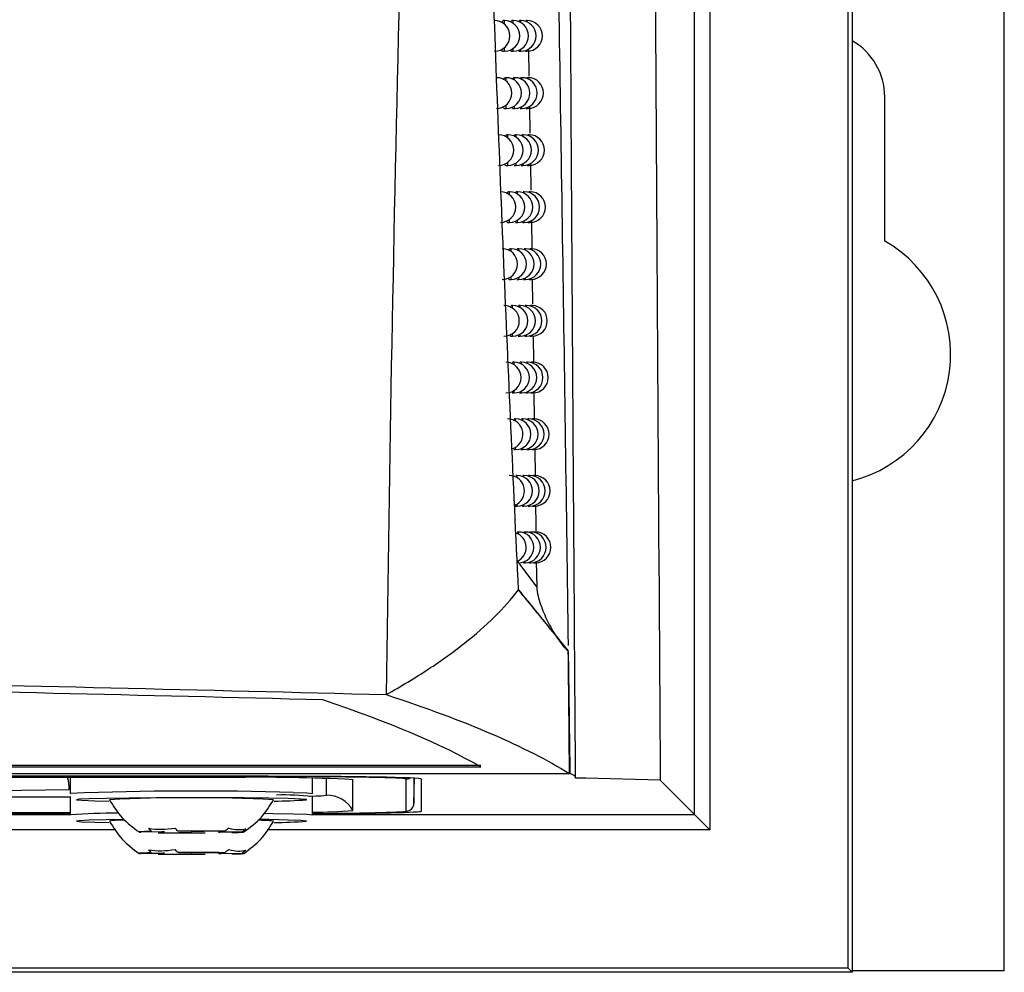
# Model space of a CAD drawing. Header units: millimetres. Extents: x 15458 to 16410, y 10212 to 11278.
# Tile 70 of 139: x 16078 to 16110, y 10616 to 10647. Entities that reach past the tile are written whole.
import ezdxf

# ---------------------------------------------------------------- set-up
doc = ezdxf.new("R2010")
doc.units = ezdxf.units.MM

msp = doc.modelspace()

# ---------------------------------------------------------------- linework, layer by layer
at = {"color": 7, "linetype": 'Continuous', "lineweight": 25}
for p, q in [((16105.091, 10873.151), (16105.091, 10616.064)), ((16110.047, 10616.108), (16110.047, 10873.108)), ((16099.951, 10621.204), (16099.951, 10651.897)), ((16100.451, 10651.897), (16100.451, 10620.704)), ((16104.96, 10616.195), (16104.96, 10651.963)), ((16093.75, 10647.09), (16093.712, 10647.09)), ((16093.75, 10646.972), (16093.75, 10647.09)), ((16094.035, 10647.09), (16093.995, 10647.09)), ((16094.035, 10647.002), (16094.035, 10647.09)), ((16094.281, 10647.09), (16094.24, 10647.09)), ((16094.281, 10647.026), (16094.281, 10647.09)), ((16094.489, 10647.09), (16094.447, 10647.09)), ((16094.489, 10647.045), (16094.489, 10647.09)), ((16093.75, 10646.09), (16093.75, 10646.208)), ((16094.035, 10646.09), (16094.035, 10646.179)), ((16094.281, 10646.09), (16094.281, 10646.155)), ((16094.489, 10646.09), (16094.489, 10646.136)), ((16094.537, 10646.169), (16094.551, 10645.278)), ((16093.687, 10646.09), (16093.75, 10646.09)), ((16093.973, 10646.09), (16094.035, 10646.09)), ((16094.221, 10646.09), (16094.281, 10646.09)), ((16094.43, 10646.09), (16094.489, 10646.09)), ((16093.806, 10645.227), (16093.767, 10645.227)), ((16093.806, 10645.116), (16093.806, 10645.227)), ((16094.082, 10645.227), (16094.042, 10645.227)), ((16094.082, 10645.144), (16094.082, 10645.227)), ((16094.32, 10645.227), (16094.279, 10645.227)), ((16094.32, 10645.166), (16094.32, 10645.227)), ((16094.522, 10645.227), (16094.479, 10645.227)), ((16094.522, 10645.184), (16094.522, 10645.227)), ((16106.147, 10639.903), (16106.147, 10644.608)), ((16093.743, 10644.227), (16093.806, 10644.227)), ((16093.806, 10644.227), (16093.806, 10644.337)), ((16094.02, 10644.227), (16094.082, 10644.227)), ((16094.082, 10644.227), (16094.082, 10644.31)), ((16094.261, 10644.227), (16094.32, 10644.227)), ((16094.32, 10644.227), (16094.32, 10644.287)), ((16094.464, 10644.227), (16094.522, 10644.227)), ((16094.522, 10644.227), (16094.522, 10644.269)), ((16094.567, 10644.303), (16094.582, 10643.416)), ((16093.86, 10643.366), (16093.821, 10643.366)), ((16093.86, 10643.262), (16093.86, 10643.366)), ((16094.128, 10643.366), (16094.088, 10643.366)), ((16094.128, 10643.288), (16094.128, 10643.366)), ((16094.359, 10643.366), (16094.318, 10643.366)), ((16094.359, 10643.309), (16094.359, 10643.366)), ((16094.554, 10643.366), (16094.511, 10643.366)), ((16094.554, 10643.326), (16094.554, 10643.366)), ((16093.797, 10642.366), (16093.86, 10642.366)), ((16093.86, 10642.366), (16093.86, 10642.47)), ((16094.067, 10642.366), (16094.128, 10642.366)), ((16094.128, 10642.366), (16094.128, 10642.444)), ((16094.3, 10642.366), (16094.359, 10642.366)), ((16094.359, 10642.366), (16094.359, 10642.423)), ((16094.496, 10642.366), (16094.554, 10642.366)), ((16094.554, 10642.366), (16094.554, 10642.405)), ((16094.598, 10642.44), (16094.612, 10641.556)), ((16093.913, 10641.508), (16093.874, 10641.508)), ((16093.913, 10641.411), (16093.913, 10641.508)), ((16094.173, 10641.508), (16094.133, 10641.508)), ((16094.173, 10641.435), (16094.173, 10641.508)), ((16094.397, 10641.508), (16094.356, 10641.508)), ((16094.397, 10641.455), (16094.397, 10641.508)), ((16094.586, 10641.508), (16094.543, 10641.508)), ((16094.586, 10641.471), (16094.586, 10641.508)), ((16093.851, 10640.508), (16093.913, 10640.508)), ((16093.913, 10640.508), (16093.913, 10640.605)), ((16094.112, 10640.508), (16094.173, 10640.508)), ((16094.173, 10640.508), (16094.173, 10640.581)), ((16094.338, 10640.508), (16094.397, 10640.508)), ((16094.397, 10640.508), (16094.397, 10640.561)), ((16094.528, 10640.508), (16094.586, 10640.508)), ((16094.586, 10640.508), (16094.586, 10640.545)), ((16094.628, 10640.579), (16094.641, 10639.644)), ((16093.965, 10639.652), (16093.926, 10639.652)), ((16093.965, 10639.561), (16093.965, 10639.652)), ((16094.217, 10639.652), (16094.177, 10639.652)), ((16094.217, 10639.584), (16094.217, 10639.652)), ((16094.435, 10639.652), (16094.393, 10639.652)), ((16094.435, 10639.603), (16094.435, 10639.652)), ((16094.617, 10639.652), (16094.574, 10639.652)), ((16094.617, 10639.618), (16094.617, 10639.652)), ((16093.965, 10638.652), (16093.965, 10638.743)), ((16094.217, 10638.652), (16094.217, 10638.721)), ((16093.903, 10638.652), (16093.965, 10638.652)), ((16094.157, 10638.652), (16094.217, 10638.652)), ((16094.376, 10638.652), (16094.435, 10638.652)), ((16094.435, 10638.652), (16094.435, 10638.702)), ((16094.56, 10638.652), (16094.617, 10638.652)), ((16094.617, 10638.652), (16094.617, 10638.687)), ((16094.656, 10638.66), (16094.668, 10637.842)), ((16094.016, 10637.8), (16093.977, 10637.8)), ((16094.016, 10637.714), (16094.016, 10637.8)), ((16094.261, 10637.8), (16094.22, 10637.8)), ((16094.261, 10637.736), (16094.261, 10637.8)), ((16094.471, 10637.8), (16094.43, 10637.8)), ((16094.471, 10637.753), (16094.471, 10637.8)), ((16094.648, 10637.8), (16094.604, 10637.8)), ((16094.648, 10637.768), (16094.648, 10637.8)), ((16093.954, 10636.8), (16094.016, 10636.8)), ((16094.016, 10636.8), (16094.016, 10636.885)), ((16094.2, 10636.8), (16094.261, 10636.8)), ((16094.261, 10636.8), (16094.261, 10636.864)), ((16094.412, 10636.8), (16094.471, 10636.8)), ((16094.471, 10636.8), (16094.471, 10636.846)), ((16094.591, 10636.8), (16094.648, 10636.8)), ((16094.648, 10636.8), (16094.648, 10636.832)), ((16094.683, 10636.807), (16094.696, 10635.942)), ((16094.066, 10635.95), (16094.026, 10635.95)), ((16094.066, 10635.87), (16094.066, 10635.95)), ((16094.303, 10635.95), (16094.263, 10635.95)), ((16094.303, 10635.89), (16094.303, 10635.95)), ((16094.507, 10635.95), (16094.466, 10635.95)), ((16094.507, 10635.906), (16094.507, 10635.95)), ((16094.678, 10635.95), (16094.634, 10635.95)), ((16094.678, 10635.92), (16094.678, 10635.95)), ((16094.004, 10634.95), (16094.066, 10634.95)), ((16094.066, 10634.95), (16094.066, 10635.03)), ((16094.243, 10634.95), (16094.303, 10634.95)), ((16094.303, 10634.95), (16094.303, 10635.01)), ((16094.449, 10634.95), (16094.507, 10634.95)), ((16094.507, 10634.95), (16094.507, 10634.993)), ((16094.621, 10634.95), (16094.678, 10634.95)), ((16094.678, 10634.95), (16094.678, 10634.98)), ((16094.711, 10634.957), (16094.723, 10634.095)), ((16094.114, 10634.103), (16094.075, 10634.103)), ((16094.114, 10634.028), (16094.114, 10634.103)), ((16094.345, 10634.103), (16094.304, 10634.103)), ((16094.345, 10634.046), (16094.345, 10634.103)), ((16094.543, 10634.103), (16094.501, 10634.103)), ((16094.543, 10634.062), (16094.543, 10634.103)), ((16094.708, 10634.103), (16094.664, 10634.103)), ((16094.708, 10634.075), (16094.708, 10634.103)), ((16094.053, 10633.103), (16094.114, 10633.103)), ((16094.114, 10633.103), (16094.114, 10633.178)), ((16094.285, 10633.103), (16094.345, 10633.103)), ((16094.345, 10633.103), (16094.345, 10633.159)), ((16094.484, 10633.103), (16094.543, 10633.103)), ((16094.543, 10633.103), (16094.543, 10633.144)), ((16094.651, 10633.103), (16094.708, 10633.103)), ((16094.708, 10633.103), (16094.708, 10633.131)), ((16094.738, 10633.109), (16094.75, 10632.251)), ((16094.162, 10632.259), (16094.123, 10632.259)), ((16094.162, 10632.188), (16094.162, 10632.259)), ((16094.386, 10632.259), (16094.345, 10632.259)), ((16094.386, 10632.206), (16094.386, 10632.259)), ((16094.577, 10632.259), (16094.535, 10632.259)), ((16094.577, 10632.221), (16094.577, 10632.259)), ((16094.737, 10632.259), (16094.693, 10632.259)), ((16094.737, 10632.233), (16094.737, 10632.259)), ((16094.162, 10631.259), (16094.162, 10631.329)), ((16094.101, 10631.259), (16094.162, 10631.259)), ((16094.326, 10631.259), (16094.386, 10631.259)), ((16094.386, 10631.259), (16094.386, 10631.311)), ((16094.519, 10631.259), (16094.577, 10631.259)), ((16094.577, 10631.259), (16094.577, 10631.297)), ((16094.68, 10631.259), (16094.737, 10631.259)), ((16094.737, 10631.259), (16094.737, 10631.285)), ((16094.209, 10630.417), (16094.169, 10630.417)), ((16094.209, 10630.351), (16094.209, 10630.417)), ((16094.426, 10630.417), (16094.385, 10630.417)), ((16094.426, 10630.368), (16094.426, 10630.417)), ((16094.612, 10630.417), (16094.569, 10630.417)), ((16094.612, 10630.382), (16094.612, 10630.417)), ((16094.765, 10630.417), (16094.721, 10630.417)), ((16094.765, 10630.393), (16094.765, 10630.417)), ((16094.204, 10629.417), (16094.802, 10628.622)), ((16094.209, 10629.417), (16094.209, 10629.484)), ((16094.367, 10629.417), (16094.426, 10629.417)), ((16094.426, 10629.417), (16094.426, 10629.467)), ((16094.554, 10629.417), (16094.612, 10629.417)), ((16094.612, 10629.417), (16094.612, 10629.453)), ((16094.709, 10629.417), (16094.765, 10629.417)), ((16094.765, 10629.417), (16094.765, 10629.442)), ((16094.79, 10629.471), (16094.802, 10628.622)), ((15939.117, 10622.762), (16092.977, 10622.762)), ((16092.976, 10622.806), (15939.118, 10622.806)), ((15937.66, 10622.544), (16094.434, 10622.544)), ((15937.66, 10622.541), (16094.435, 10622.541)), ((16086.047, 10622.453), (15946.047, 10622.453)), ((16086.047, 10622.444), (15946.047, 10622.444)), ((16084.804, 10622.414), (15947.291, 10622.414)), ((16079.597, 10622.414), (16079.597, 10621.891)), ((16086.047, 10622.444), (16086.047, 10622.453)), ((16087.497, 10621.891), (16087.497, 10622.395)), ((16087.946, 10621.84), (16087.946, 10622.387)), ((16088.812, 10621.34), (16088.812, 10622.344)), ((16090.549, 10621.318), (16090.549, 10622.365)), ((16090.799, 10621.564), (16090.814, 10622.392)), ((16090.799, 10622.392), (16090.799, 10621.564)), ((16091.047, 10621.318), (16091.047, 10622.365)), ((16094.434, 10622.544), (16095.87, 10622.544)), ((16094.435, 10622.541), (16095.894, 10622.541)), ((16096.404, 10622.388), (16096.066, 10622.397)), ((16098.832, 10622.323), (16096.404, 10622.388)), ((16074.494, 10621.94), (16079.565, 10622.028)), ((16098.832, 10622.323), (16099.951, 10621.204)), ((15952.497, 10621.785), (16079.597, 10621.785)), ((16079.597, 10621.891), (16079.607, 10621.895)), ((16079.597, 10621.793), (16079.597, 10621.193)), ((16087.497, 10621.193), (16087.497, 10621.793)), ((15952.497, 10621.27), (16079.597, 10621.27)), ((15952.497, 10621.24), (16079.597, 10621.24)), ((16079.597, 10621.231), (15952.497, 10621.231)), ((15952.497, 10621.204), (16079.597, 10621.204)), ((16079.597, 10621.193), (16079.607, 10621.197)), ((16087.497, 10621.204), (16099.951, 10621.204)), ((16099.951, 10621.204), (16100.451, 10620.704)), ((16081.076, 10620.704), (15951.02, 10620.704)), ((16082.578, 10620.638), (16081.9, 10620.631)), ((16082.232, 10620.658), (16082.669, 10620.646)), ((16082.458, 10620.616), (16083.136, 10620.623)), ((16083.535, 10620.655), (16083.097, 10620.667)), ((16083.56, 10620.622), (16083.998, 10620.61)), ((16084.636, 10620.661), (16083.958, 10620.654)), ((16084.863, 10620.619), (16084.425, 10620.631)), ((16084.517, 10620.639), (16085.195, 10620.646)), ((16100.451, 10620.704), (16086.02, 10620.704)), ((16082.578, 10619.94), (16081.9, 10619.933)), ((16082.232, 10619.959), (16082.669, 10619.948)), ((16082.458, 10619.917), (16083.136, 10619.925)), ((16083.535, 10619.957), (16083.097, 10619.969)), ((16083.56, 10619.923), (16083.998, 10619.912)), ((16084.636, 10619.963), (16083.958, 10619.956)), ((16084.863, 10619.921), (16084.425, 10619.933)), ((16084.517, 10619.941), (16085.195, 10619.948)), ((16105.091, 10616.064), (15927.004, 10616.064)), ((16104.96, 10616.195), (15927.135, 10616.195)), ((16104.96, 10616.195), (16105.091, 10616.064)), ((16110.047, 10616.108), (16105.091, 10616.108))]:
    msp.add_line(p, q, dxfattribs=at)
at = {"color": 7, "linetype": 'Continuous', "lineweight": 25, "flags": 128}
for points in [[(16086.698, 10621.726), (16086.065, 10621.739), (16085.259, 10621.749), (16084.338, 10621.755), (16083.362, 10621.756), (16082.399, 10621.753), (16081.514, 10621.746), (16080.768, 10621.735), (16080.211, 10621.721), (16079.882, 10621.705), (16079.802, 10621.688), (16079.977, 10621.671), (16080.396, 10621.655), (16080.858, 10621.645)], [(16087.292, 10621.694), (16087.117, 10621.711), (16086.698, 10621.726)], [(16086.866, 10621.928), (16087.307, 10621.912), (16087.491, 10621.895)], [(16087.39, 10621.809), (16087.417, 10621.809), (16087.608, 10621.815)], [(16087.491, 10621.895), (16087.492, 10621.894), (16087.497, 10621.891)], [(16087.296, 10621.689), (16087.293, 10621.694), (16087.292, 10621.694)], [(16085.936, 10621.248), (16086.199, 10621.244), (16086.866, 10621.23)], [(16086.866, 10621.23), (16087.307, 10621.214), (16087.491, 10621.196)], [(16087.491, 10621.196), (16087.492, 10621.196), (16087.497, 10621.193)], [(16090.233, 10621.289), (16090.463, 10621.303), (16090.549, 10621.318)], [(16081.345, 10621.046), (16080.768, 10621.037), (16080.211, 10621.023), (16079.882, 10621.007), (16079.802, 10620.989), (16079.977, 10620.973), (16080.396, 10620.957), (16080.858, 10620.947)], [(16086.698, 10621.028), (16086.065, 10621.041), (16085.75, 10621.046)], [(16087.292, 10620.996), (16087.117, 10621.013), (16086.698, 10621.028)], [(16087.296, 10620.991), (16087.293, 10620.996), (16087.292, 10620.996)], [(16082.232, 10620.658), (16082.111, 10620.655), (16082.011, 10620.652), (16081.933, 10620.648), (16081.878, 10620.645), (16081.847, 10620.641), (16081.84, 10620.638), (16081.858, 10620.634), (16081.9, 10620.631)], [(16084.863, 10620.619), (16084.984, 10620.622), (16085.084, 10620.625), (16085.162, 10620.629), (16085.217, 10620.632), (16085.248, 10620.636), (16085.255, 10620.639), (16085.237, 10620.643), (16085.195, 10620.646)], [(16082.232, 10619.959), (16082.111, 10619.957), (16082.011, 10619.953), (16081.933, 10619.95), (16081.878, 10619.947), (16081.847, 10619.943), (16081.84, 10619.94), (16081.858, 10619.936), (16081.9, 10619.933)], [(16084.863, 10619.921), (16084.984, 10619.924), (16085.084, 10619.927), (16085.162, 10619.931), (16085.217, 10619.934), (16085.248, 10619.938), (16085.255, 10619.941), (16085.237, 10619.945), (16085.195, 10619.948)]]:
    msp.add_lwpolyline(points, dxfattribs=at)
at = {"color": 7, "linetype": 'Continuous', "lineweight": 25}
for centre, radius, start, end in [((16093.428, 10646.59), 0.5, 270, 90), ((16093.75, 10646.59), 0.5, 270, 90), ((16094.035, 10646.59), 0.5, 270, 90), ((16094.281, 10646.59), 0.5, 270, 90), ((16094.489, 10646.59), 0.5, 270, 90), ((16104.047, 10644.608), 2.1, 0, 60.2002), ((16093.492, 10644.727), 0.5, 270, 90), ((16093.806, 10644.727), 0.5, 270, 90), ((16094.082, 10644.727), 0.5, 270, 90), ((16094.32, 10644.727), 0.5, 270, 90), ((16094.522, 10644.727), 0.5, 270, 90), ((16093.555, 10642.866), 0.5, 270, 90), ((16093.86, 10642.866), 0.5, 270, 90), ((16094.128, 10642.866), 0.5, 270, 90), ((16094.359, 10642.866), 0.5, 270, 90), ((16094.554, 10642.866), 0.5, 270, 90), ((16093.617, 10641.008), 0.5, 270, 90), ((16093.913, 10641.008), 0.5, 270, 90), ((16094.173, 10641.008), 0.5, 270, 90), ((16094.397, 10641.008), 0.5, 270, 90), ((16094.586, 10641.008), 0.5, 270, 90), ((16104.047, 10636.208), 4.25, 284.215, 60.3884), ((16093.677, 10639.152), 0.5, 270, 90), ((16093.965, 10639.152), 0.5, 270, 90), ((16094.217, 10639.152), 0.5, 270, 90), ((16094.435, 10639.152), 0.5, 270, 90), ((16094.617, 10639.152), 0.5, 270, 90), ((16093.736, 10637.3), 0.5, 270, 90), ((16094.016, 10637.3), 0.5, 270, 90), ((16094.261, 10637.3), 0.5, 270, 90), ((16094.471, 10637.3), 0.5, 270, 90), ((16094.648, 10637.3), 0.5, 270, 90), ((16093.794, 10635.45), 0.5, 270, 90), ((16094.066, 10635.45), 0.5, 270, 90), ((16094.303, 10635.45), 0.5, 270, 90), ((16094.507, 10635.45), 0.5, 270, 90), ((16094.678, 10635.45), 0.5, 270, 90), ((16093.851, 10633.603), 0.5, 287.1386, 90), ((16094.114, 10633.603), 0.5, 270, 90), ((16094.345, 10633.603), 0.5, 270, 90), ((16094.543, 10633.603), 0.5, 270, 90), ((16094.708, 10633.603), 0.5, 270, 90), ((16093.906, 10631.759), 0.5, 290.5299, 90), ((16094.162, 10631.759), 0.5, 270, 90), ((16094.386, 10631.759), 0.5, 270, 90), ((16094.577, 10631.759), 0.5, 270, 90), ((16094.737, 10631.759), 0.5, 270, 90), ((16093.96, 10629.917), 0.5, 294.2673, 71.1328), ((16094.209, 10629.917), 0.5, 270, 90), ((16094.426, 10629.917), 0.5, 270, 90), ((16094.612, 10629.917), 0.5, 270, 90), ((16094.765, 10629.917), 0.5, 270, 90), ((16078.203, 10622.033), 1.362, 359.8151, 16.2301), ((16085.806, 10564.937), 57.485, 87.00167, 90.99863), ((16086.596, 10487.428), 135.017, 88.51255, 90.23282), ((16090.08, 10619.172), 3.227, 81.6447, 89.6382), ((16090.549, 10622.615), 0.25, 269.9997, 299.8545), ((16083.727, 10512.818), 109.156, 88.35205, 92.1634), ((16083.547, 10568.71), 53.047, 87.1094, 92.89), ((16086.58, 10613.941), 7.905, 83.3383, 91.8848), ((16087.603, 10624.206), 2.391, 270.1225, 278.2512), ((16087.946, 10620.84), 1, 30.0059, 90.0016), ((16086.247, 10634.146), 12.5, 269.9694, 274.8138), ((16090.549, 10621.568), 0.25, 269.9957, 358.9955), ((16080.993, 10602.175), 19.073, 89.5633, 94.169), ((16087.619, 10634.908), 13.62, 269.4869, 275.0256), ((16087.42, 10708.249), 87.005, 270.05103, 271.85309), ((16081.231, 10618.913), 2.11, 86.6537, 99.7968), ((16085.697, 10616.069), 4.951, 83.9061, 89.8572), ((16086.247, 10633.448), 12.5, 269.9694, 274.8138), ((16083.548, 10705.819), 85.211, 269.26684, 270.302), ((16082.656, 10620.244), 0.402, 88.0854, 101.1708), ((16083.546, 10535.458), 85.211, 89.26684, 90.302), ((16083.54, 10671.716), 51.094, 269.5471, 270.0218), ((16083.554, 10569.561), 51.094, 89.5471, 90.0218), ((16084.439, 10621.033), 0.402, 268.0854, 281.1708), ((16083.548, 10705.121), 85.211, 269.26684, 270.302), ((16082.656, 10619.546), 0.402, 88.0854, 101.1708), ((16083.546, 10534.76), 85.211, 89.26684, 90.302), ((16083.54, 10671.018), 51.094, 269.5471, 270.0218), ((16083.554, 10568.863), 51.094, 89.5471, 90.0218), ((16084.439, 10620.335), 0.402, 268.0854, 281.1708)]:
    msp.add_arc(centre, radius, start, end, dxfattribs=at)
for centre, start_param, end_param in [((16086.047, 10622.365), 0, 1.570796), ((16086.047, 10621.318), 5.006616, 6.283185)]:
    msp.add_ellipse(centre, major_axis=(5, 0), ratio=0.017455, start_param=start_param, end_param=end_param, dxfattribs=at)
for points, knots in [([(16094.209, 10628.53), (16094.041, 10632.054), (16093.881, 10635.603), (16093.585, 10642.738), (16093.448, 10646.326), (16093.205, 10653.541), (16093.097, 10657.169), (16092.918, 10664.452), (16092.846, 10668.11), (16092.796, 10671.784)], [0, 0, 0, 0, 0.25, 0.25, 0.5, 0.5, 0.75, 0.75, 1, 1, 1, 1]), ([(16090.975, 10670.928), (16090.726, 10663.281), (16090.503, 10655.638), (16090.138, 10640.365), (16089.994, 10632.736), (16089.894, 10625.116)], [0, 0, 0, 0, 0.5, 0.5, 1, 1, 1, 1]), ([(16095.838, 10626.719), (16095.777, 10631.14), (16095.653, 10640.049), (16095.506, 10649.105), (16095.432, 10653.667)], [0, 0, 0, 0, 0.496172, 1, 1, 1, 1]), ([(16096.071, 10622.41), (16096.071, 10622.446), (16096.071, 10622.487), (16096.071, 10622.529), (16096.071, 10622.536), (16096.071, 10622.539), (16096.071, 10622.54), (16096.07, 10622.543), (16096.07, 10622.593), (16096.041, 10626.557), (16095.981, 10635.046), (16095.93, 10643.593), (16095.903, 10648.125)], [0, 0, 0, 0, 0.004339, 0.004894, 0.005174, 0.005184, 0.005204, 0.005286, 0.00561, 0.010936, 0.475541, 1, 1, 1, 1]), ([(16093.672, 10647.015), (16093.677, 10647.033), (16093.689, 10647.081), (16093.703, 10647.086), (16093.712, 10647.09)], [0, 0, 0, 0, 0.370825, 1, 1, 1, 1]), ([(16093.965, 10647.033), (16093.967, 10647.044), (16093.977, 10647.084), (16093.988, 10647.087), (16093.995, 10647.09)], [0, 0, 0, 0, 0.273734, 1, 1, 1, 1]), ([(16094.218, 10647.051), (16094.219, 10647.055), (16094.226, 10647.087), (16094.234, 10647.088), (16094.24, 10647.09)], [0, 0, 0, 0, 0.130939, 1, 1, 1, 1]), ([(16093.687, 10646.097), (16093.685, 10646.095), (16093.673, 10646.088), (16093.661, 10646.11), (16093.654, 10646.147), (16093.653, 10646.151)], [0, 0, 0, 0, 0.229229, 0.930133, 1, 1, 1, 1]), ([(16093.973, 10646.097), (16093.971, 10646.095), (16093.962, 10646.088), (16093.954, 10646.114), (16093.949, 10646.132)], [0, 0, 0, 0, 0.2886531, 1, 1, 1, 1]), ([(16093.729, 10645.156), (16093.734, 10645.172), (16093.746, 10645.218), (16093.759, 10645.223), (16093.767, 10645.226)], [0, 0, 0, 0, 0.350964, 1, 1, 1, 1]), ([(16094.014, 10645.173), (16094.016, 10645.183), (16094.025, 10645.221), (16094.035, 10645.224), (16094.042, 10645.226)], [0, 0, 0, 0, 0.2478393, 1, 1, 1, 1]), ([(16094.259, 10645.191), (16094.26, 10645.194), (16094.266, 10645.224), (16094.273, 10645.225), (16094.279, 10645.226)], [0, 0, 0, 0, 0.095015, 1, 1, 1, 1]), ([(16093.743, 10644.233), (16093.74, 10644.232), (16093.729, 10644.225), (16093.717, 10644.246), (16093.711, 10644.281), (16093.711, 10644.283)], [0, 0, 0, 0, 0.237868, 0.962736, 1, 1, 1, 1]), ([(16094.02, 10644.233), (16094.018, 10644.231), (16094.01, 10644.224), (16094.003, 10644.249), (16093.998, 10644.266)], [0, 0, 0, 0, 0.305156, 1, 1, 1, 1]), ([(16093.786, 10643.299), (16093.789, 10643.313), (16093.801, 10643.358), (16093.813, 10643.362), (16093.821, 10643.365)], [0, 0, 0, 0, 0.33002, 1, 1, 1, 1]), ([(16094.061, 10643.316), (16094.063, 10643.324), (16094.072, 10643.361), (16094.081, 10643.363), (16094.088, 10643.365)], [0, 0, 0, 0, 0.22037, 1, 1, 1, 1]), ([(16093.797, 10642.372), (16093.795, 10642.371), (16093.784, 10642.364), (16093.773, 10642.383), (16093.767, 10642.417), (16093.767, 10642.417)], [0, 0, 0, 0, 0.246914, 0.996992, 1, 1, 1, 1]), ([(16093.841, 10641.445), (16093.844, 10641.458), (16093.855, 10641.5), (16093.866, 10641.504), (16093.874, 10641.507)], [0, 0, 0, 0, 0.307915, 1, 1, 1, 1]), ([(16094.108, 10641.462), (16094.11, 10641.468), (16094.118, 10641.503), (16094.126, 10641.505), (16094.133, 10641.507)], [0, 0, 0, 0, 0.191196, 1, 1, 1, 1]), ([(16093.851, 10640.514), (16093.848, 10640.512), (16093.838, 10640.505), (16093.829, 10640.534), (16093.823, 10640.555)], [0, 0, 0, 0, 0.2632113, 1, 1, 1, 1]), ([(16093.895, 10639.593), (16093.897, 10639.605), (16093.907, 10639.645), (16093.918, 10639.649), (16093.926, 10639.652)], [0, 0, 0, 0, 0.284566, 1, 1, 1, 1]), ([(16094.154, 10639.61), (16094.155, 10639.615), (16094.163, 10639.648), (16094.171, 10639.65), (16094.177, 10639.652)], [0, 0, 0, 0, 0.16017, 1, 1, 1, 1]), ([(16093.903, 10638.659), (16093.9, 10638.657), (16093.891, 10638.65), (16093.883, 10638.676), (16093.877, 10638.696)], [0, 0, 0, 0, 0.28216, 1, 1, 1, 1]), ([(16093.947, 10637.744), (16093.95, 10637.755), (16093.959, 10637.793), (16093.969, 10637.797), (16093.977, 10637.799)], [0, 0, 0, 0, 0.259878, 1, 1, 1, 1]), ([(16094.199, 10637.761), (16094.2, 10637.765), (16094.207, 10637.797), (16094.214, 10637.798), (16094.22, 10637.799)], [0, 0, 0, 0, 0.12713, 1, 1, 1, 1]), ([(16093.954, 10636.806), (16093.951, 10636.804), (16093.943, 10636.797), (16093.936, 10636.822), (16093.931, 10636.839)], [0, 0, 0, 0, 0.302514, 1, 1, 1, 1]), ([(16093.999, 10635.898), (16094.001, 10635.907), (16094.01, 10635.944), (16094.019, 10635.947), (16094.026, 10635.949)], [0, 0, 0, 0, 0.233746, 1, 1, 1, 1]), ([(16094.243, 10635.915), (16094.243, 10635.918), (16094.25, 10635.947), (16094.257, 10635.948), (16094.263, 10635.949)], [0, 0, 0, 0, 0.091888, 1, 1, 1, 1]), ([(16094.049, 10634.055), (16094.051, 10634.062), (16094.059, 10634.098), (16094.068, 10634.1), (16094.075, 10634.102)], [0, 0, 0, 0, 0.206052, 1, 1, 1, 1]), ([(16094.765, 10631.264), (16094.765, 10631.254), (16094.769, 10630.981), (16094.773, 10630.711), (16094.777, 10630.451)], [0, 0, 0, 0, 0.039601, 1, 1, 1, 1]), ([(16089.894, 10625.116), (16090.383, 10625.388), (16090.839, 10625.664), (16091.69, 10626.223), (16092.083, 10626.506), (16093.165, 10627.361), (16093.753, 10627.941), (16094.209, 10628.53)], [0, 0, 0, 0, 0.25, 0.25, 0.5, 0.5, 1, 1, 1, 1]), ([(16094.209, 10628.53), (16094.606, 10628.047), (16094.941, 10627.631), (16095.484, 10626.965), (16095.691, 10626.712), (16095.831, 10626.541)], [0, 0, 0, 0, 0.5, 0.5, 1, 1, 1, 1]), ([(16095.831, 10626.541), (16095.691, 10626.719), (16095.484, 10626.975), (16094.942, 10627.639), (16094.607, 10628.047), (16094.209, 10628.53)], [0, 0, 0, 0, 0.5, 0.5, 1, 1, 1, 1]), ([(16094.802, 10628.622), (16094.804, 10628.523), (16094.823, 10628.428), (16094.869, 10628.24), (16094.897, 10628.146), (16094.994, 10627.869), (16095.071, 10627.689), (16095.245, 10627.337), (16095.341, 10627.164), (16095.503, 10626.916), (16095.56, 10626.835), (16095.684, 10626.681), (16095.749, 10626.605), (16095.831, 10626.541)], [0, 0, 0, 0, 0.125, 0.125, 0.25, 0.25, 0.5, 0.5, 0.75, 0.75, 0.875, 0.875, 1, 1, 1, 1]), ([(16095.894, 10622.541), (16095.888, 10623.202), (16095.877, 10623.864), (16095.859, 10625.188), (16095.85, 10625.851), (16095.841, 10626.514)], [0, 0, 0, 0, 0.5, 0.5, 1, 1, 1, 1]), ([(15942.201, 10625.116), (15948.166, 10625.275), (15954.202, 10625.414), (15961.837, 10625.565), (15963.37, 10625.594), (15966.436, 10625.649), (15967.97, 10625.675), (15972.579, 10625.75), (15975.658, 10625.795), (15991.081, 10625.996), (16003.517, 10626.077), (16022.32, 10626.077), (16028.566, 10626.056), (16041.013, 10625.976), (16047.214, 10625.915), (16056.482, 10625.795), (16059.566, 10625.75), (16064.184, 10625.674), (16065.721, 10625.648), (16068.786, 10625.592), (16070.314, 10625.564), (16077.929, 10625.413), (16083.948, 10625.274), (16089.894, 10625.116)], [0, 0, 0, 0, 0.125, 0.125, 0.15625, 0.15625, 0.1875, 0.1875, 0.25, 0.25, 0.5, 0.5, 0.625, 0.625, 0.75, 0.75, 0.8125, 0.8125, 0.84375, 0.84375, 0.875, 0.875, 1, 1, 1, 1]), ([(16087.832, 10624.942), (16076.16, 10625.247), (16064.299, 10625.476), (16046.223, 10625.706), (16040.173, 10625.764), (16028.055, 10625.84), (16021.982, 10625.859), (16012.853, 10625.859), (16009.805, 10625.854), (16003.735, 10625.834), (16000.709, 10625.82), (15991.655, 10625.762), (15985.652, 10625.704), (15967.742, 10625.475), (15955.935, 10625.247), (15944.263, 10624.942)], [0, 0, 0, 0, 0.25, 0.25, 0.375, 0.375, 0.5, 0.5, 0.5625, 0.5625, 0.625, 0.625, 0.75, 0.75, 1, 1, 1, 1]), ([(16080.872, 10621.69), (16081, 10621.484), (16081.255, 10621.071), (16081.645, 10620.782), (16081.84, 10620.638)], [0, 0, 0, 0, 0.500039, 1, 1, 1, 1]), ([(16085.255, 10620.638), (16085.454, 10620.786), (16085.843, 10621.076), (16086.098, 10621.488), (16086.222, 10621.69)], [0, 0, 0, 0, 0.510875, 1, 1, 1, 1]), ([(16090.227, 10621.29), (16090.26, 10621.291), (16090.447, 10621.297), (16090.519, 10621.306), (16090.604, 10621.319), (16090.663, 10621.342), (16090.721, 10621.381), (16090.773, 10621.445), (16090.797, 10621.514), (16090.799, 10621.557), (16090.799, 10621.568)], [0, 0, 0, 0, 0.1169358, 0.6608796, 0.7849052, 0.8390264, 0.8811283, 0.9289265, 0.9809007, 1, 1, 1, 1]), ([(16080.872, 10620.992), (16081, 10620.786), (16081.255, 10620.373), (16081.645, 10620.084), (16081.84, 10619.94)], [0, 0, 0, 0, 0.500039, 1, 1, 1, 1]), ([(16085.255, 10619.94), (16085.454, 10620.088), (16085.843, 10620.377), (16086.098, 10620.79), (16086.222, 10620.992)], [0, 0, 0, 0, 0.510875, 1, 1, 1, 1])]:
    msp.add_open_spline(points, degree=3, knots=knots, dxfattribs=at)
for points in [[(16098.652, 10650.977), (16098.707, 10641.323), (16098.767, 10631.765), (16098.832, 10622.323)], [(16095.87, 10622.544), (16095.863, 10623.874), (16095.846, 10625.207), (16095.831, 10626.541)], [(16092.977, 10622.762), (16091.694, 10623.496), (16089.976, 10624.224), (16087.832, 10624.942)], [(16089.894, 10625.116), (16092.478, 10624.269), (16094.472, 10623.411), (16095.87, 10622.544)], [(16096.066, 10622.397), (16096.09, 10622.445), (16096.033, 10622.493), (16095.894, 10622.541)], [(16082.151, 10620.758), (16082.421, 10620.711), (16082.717, 10620.714), (16083.016, 10620.768)], [(16082.151, 10620.758), (16082.177, 10620.723), (16082.204, 10620.69), (16082.232, 10620.658)], [(16083.097, 10620.667), (16083.07, 10620.699), (16083.043, 10620.733), (16083.016, 10620.768)], [(16084.762, 10620.762), (16084.721, 10620.727), (16084.679, 10620.693), (16084.636, 10620.661)], [(16084.762, 10620.762), (16084.967, 10620.706), (16085.158, 10620.7), (16085.32, 10620.746)], [(16085.195, 10620.646), (16085.238, 10620.678), (16085.279, 10620.711), (16085.32, 10620.746)], [(16082.151, 10620.06), (16082.421, 10620.013), (16082.717, 10620.016), (16083.016, 10620.07)], [(16082.151, 10620.06), (16082.177, 10620.025), (16082.204, 10619.991), (16082.232, 10619.959)], [(16083.097, 10619.969), (16083.07, 10620.001), (16083.043, 10620.035), (16083.016, 10620.07)], [(16084.762, 10620.063), (16084.721, 10620.028), (16084.679, 10619.995), (16084.636, 10619.963)], [(16084.762, 10620.063), (16084.967, 10620.007), (16085.158, 10620.002), (16085.32, 10620.048)], [(16085.195, 10619.948), (16085.238, 10619.98), (16085.279, 10620.013), (16085.32, 10620.048)]]:
    msp.add_open_spline(points, degree=3, dxfattribs=at)

doc.saveas('drawing.dxf')
